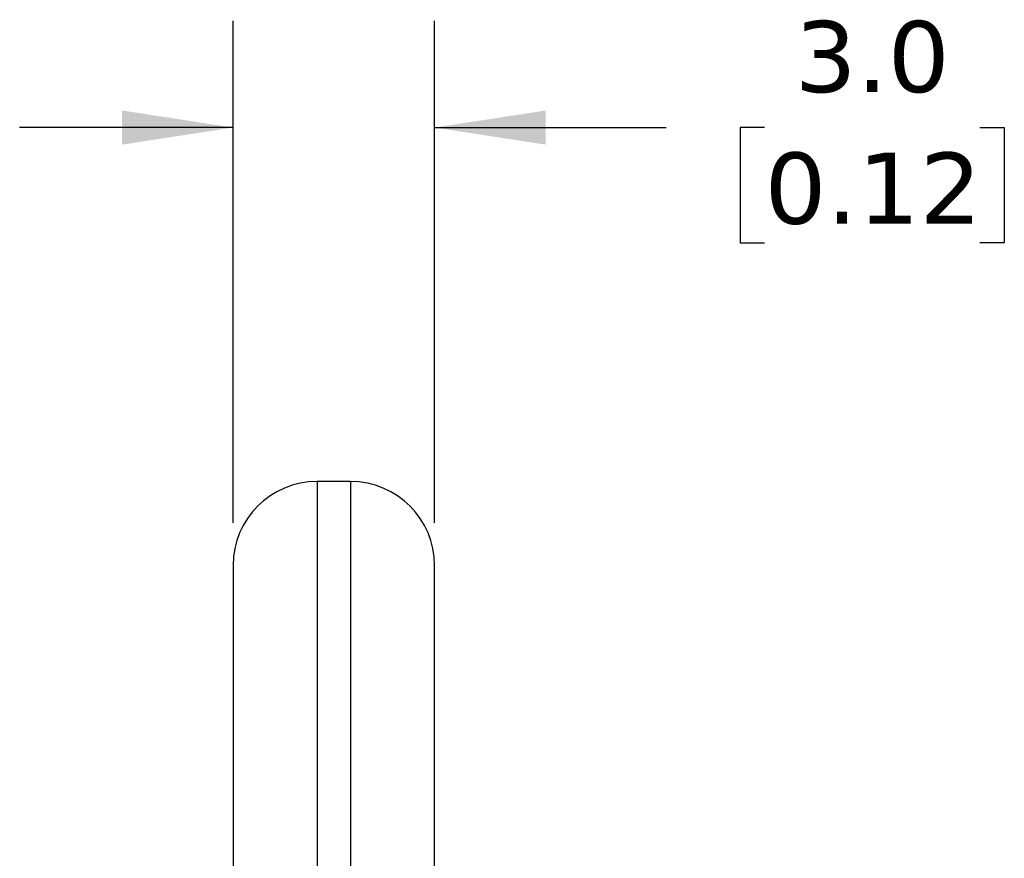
# Model space of a CAD drawing. Header units: millimetres. Extents: x 3 to 137, y 3 to 105.
# Tile 11 of 16: x 78 to 93, y 66 to 79. Entities that reach past the tile are written whole.
import ezdxf

# ---------------------------------------------------------------- set-up
doc = ezdxf.new("R2010")
doc.units = ezdxf.units.MM
doc.header["$LTSCALE"] = 0.5
doc.linetypes.add('SLD-Solid', pattern=[0])
doc.layers.add('DIMENSIONS', color=140, linetype='SLD-Solid', lineweight=25)
doc.styles.add('SLDTEXTSTYLE0', font='VERDANA.TTF')
doc.dimstyles.new('SLDDIMSTYLE2', dxfattribs={"dimtxt": 1.079004, "dimasz": 1.651, "dimexe": 0, "dimexo": 0.0625, "dimgap": 0.269751, "dimtad": 0, "dimtih": 1, "dimtoh": 1, "dimrnd": 1e-09, "dimzin": 4, "dimdsep": 46, "dimtxsty": 'SLDTEXTSTYLE0', "dimsah": 1, "dimcen": 0.09, "dimadec": 0, "dimazin": 1, "dimtfac": 1, "dimtmove": 0, "dimatfit": 0, "dimfxl": 0, "dimfrac": 2, "dimtolj": 1, "dimtzin": 12, "dimarcsym": 0})

# ---------------------------------------------------------------- blocks, each defined once
blk = doc.blocks.new('_D_2')
at = {"layer": 'DIMENSIONS'}
for p, q in [((81.329, 71.12), (81.329, 78.589)), ((84.329, 71.12), (84.329, 78.589)), ((81.329, 77.001), (78.154, 77.001)), ((84.329, 77.001), (87.775, 77.001)), ((89.237, 77.001), (88.875, 77.001)), ((88.875, 77.001), (88.875, 75.286)), ((92.444, 77.001), (92.806, 77.001)), ((92.806, 77.001), (92.806, 75.286)), ((88.875, 75.286), (89.237, 75.286)), ((92.806, 75.286), (92.444, 75.286))]:
    blk.add_line(p, q, dxfattribs=at)
for points in [[(81.329, 77.001), (79.678, 77.255), (79.678, 76.747)], [(84.329, 77.001), (85.98, 76.747), (85.98, 77.255)]]:
    blk.add_solid(points, dxfattribs=at)
at = {"layer": 'DIMENSIONS', "char_height": 1.0583, "attachment_point": 1, "style": 'SLDTEXTSTYLE0'}
for s, insert in [('3.0', (89.686, 78.587)), ('0.12', (89.237, 76.63))]:
    blk.add_mtext(s, dxfattribs=dict(at, insert=insert))

msp = doc.modelspace()

# ---------------------------------------------------------------- linework, layer by layer
for p, q in [((82.579, 71.735), (82.579, 41.735)), ((83.079, 71.735), (82.579, 71.735)), ((83.079, 71.735), (83.079, 41.735)), ((81.329, 68.435), (81.329, 68.135)), ((81.329, 67.635), (81.329, 67.335)), ((81.329, 66.835), (81.329, 66.535))]:
    msp.add_line(p, q)
for centre, start, end in [((82.579, 70.485), 90, 180), ((83.079, 70.485), 0, 90)]:
    msp.add_arc(centre, 1.25, start, end)
for points, knots in [([(81.329, 70.485), (81.329, 70.484), (81.329, 70.482), (81.329, 70.47), (81.329, 70.451), (81.329, 70.425), (81.329, 70.39), (81.329, 70.348), (81.329, 70.282), (81.329, 70.159), (81.329, 69.823), (81.329, 69.099), (81.329, 67.912), (81.329, 66.547), (81.329, 65.041), (81.329, 63.387), (81.329, 61.711), (81.329, 60.382), (81.329, 59.285), (81.329, 58.159), (81.329, 57.018), (81.329, 55.879), (81.329, 54.744), (81.329, 53.629), (81.329, 52.55), (81.329, 51.507), (81.329, 50.277), (81.329, 49.134), (81.329, 48.293), (81.329, 47.149), (81.329, 45.71), (81.329, 44.345), (81.329, 43.516), (81.329, 43.191), (81.329, 43.064), (81.329, 43.015), (81.329, 42.988), (81.329, 42.985), (81.329, 42.985)], [0, 0, 0, 0, 0.007534, 0.015068, 0.022603, 0.030137, 0.037671, 0.045205, 0.052906, 0.067747, 0.090398, 0.147613, 0.204829, 0.246519, 0.292916, 0.344018, 0.382426, 0.420823, 0.44067, 0.460436, 0.500019, 0.519866, 0.539633, 0.579215, 0.598465, 0.617641, 0.656037, 0.692273, 0.710364, 0.728511, 0.795206, 0.856107, 0.909635, 0.954804, 0.962435, 0.977346, 0.991527, 1, 1, 1, 1]), ([(84.329, 42.985), (84.329, 42.985), (84.329, 42.987), (84.329, 42.999), (84.329, 43.018), (84.329, 43.044), (84.329, 43.079), (84.329, 43.121), (84.329, 43.187), (84.329, 43.31), (84.329, 43.646), (84.329, 44.369), (84.329, 45.444), (84.329, 46.452), (84.329, 47.417), (84.329, 48.668), (84.329, 50.189), (84.329, 51.507), (84.329, 52.55), (84.329, 53.629), (84.329, 54.744), (84.329, 55.769), (84.329, 56.339), (84.329, 56.872), (84.329, 57.479), (84.329, 58.222), (84.329, 58.96), (84.329, 59.692), (84.329, 60.415), (84.329, 61.127), (84.329, 61.826), (84.329, 62.511), (84.329, 63.178), (84.329, 63.827), (84.329, 64.455), (84.329, 65.06), (84.329, 65.641), (84.329, 66.195), (84.329, 66.722), (84.329, 67.22), (84.329, 67.686), (84.329, 68.121), (84.329, 68.522), (84.329, 68.889), (84.329, 69.22), (84.329, 69.514), (84.329, 69.771), (84.329, 69.99), (84.329, 70.17), (84.329, 70.31), (84.329, 70.41), (84.329, 70.473), (84.329, 70.481), (84.329, 70.485)], [0, 0, 0, 0, 0.00753, 0.01506, 0.022589, 0.030119, 0.037649, 0.045179, 0.052762, 0.067713, 0.090361, 0.147553, 0.204745, 0.23144, 0.258134, 0.301029, 0.343923, 0.382304, 0.401472, 0.420714, 0.46028, 0.480039, 0.492214, 0.49988, 0.517125, 0.534371, 0.551616, 0.568862, 0.586107, 0.603353, 0.620598, 0.637844, 0.655089, 0.672335, 0.68958, 0.706826, 0.724072, 0.741317, 0.758563, 0.775808, 0.793054, 0.8103, 0.827545, 0.844791, 0.862036, 0.879282, 0.896527, 0.913773, 0.931018, 0.948264, 0.965509, 0.982755, 1, 1, 1, 1])]:
    msp.add_open_spline(points, degree=3, knots=knots)

# ---------------------------------------------------------------- dimensions: what is measured, and where the dimension line sits
at = {"layer": 'DIMENSIONS'}
dim = msp.add_linear_dim(base=(84.329, 77.001), p1=(81.329, 70.485), p2=(84.329, 70.485), angle=0, dimstyle='SLDDIMSTYLE2', dxfattribs=at)
dim.commit()
dim.dimension.update_dxf_attribs({"geometry": '_D_2', "text_midpoint": (90.84, 77.001), "dimtype": 160})

doc.saveas('drawing.dxf')
